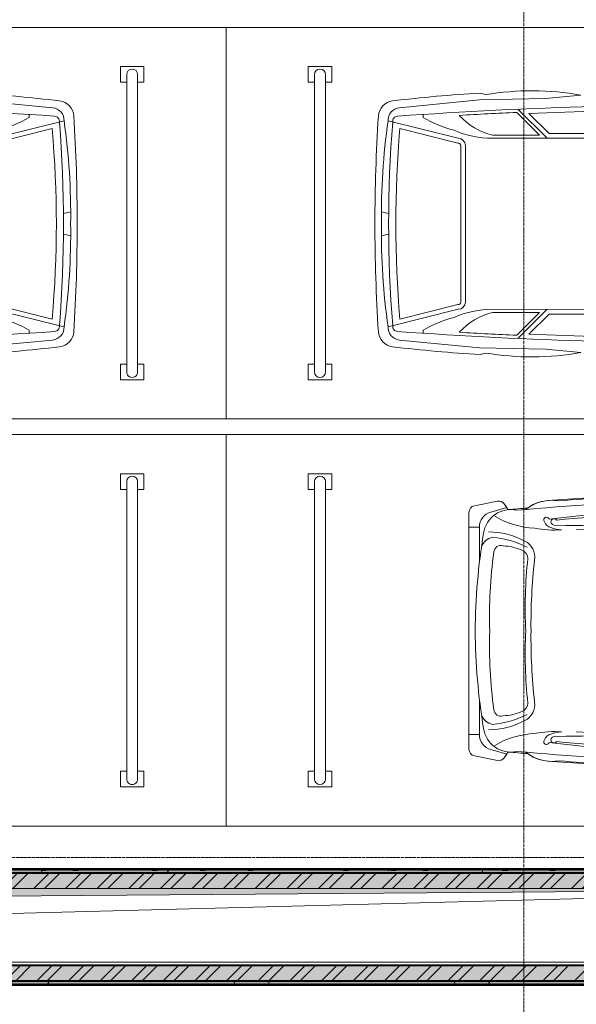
# Model space of a CAD drawing. Header units: millimetres. Extents: x 5617 to 112254, y 7718 to 133720.
# Tile 67 of 82: x 77182 to 80738, y 89061 to 95350. Entities that reach past the tile are written whole.
import ezdxf

# ---------------------------------------------------------------- set-up
doc = ezdxf.new("R2010")
doc.units = ezdxf.units.MM
doc.linetypes.add('Линия сетки', pattern=[25, 20, -2.5, 0, -2.5])
for name, color, linetype, lineweight in [('Оборудование', 7, 'Continuous', 18), ('Оси', 7, 'Continuous', 9), ('Парковка', 7, 'Continuous', 18), ('Стены разрез', 7, 'Continuous', 40), ('Стены штриховка', 7, 'Continuous', 40), ('Элементы узлов', 7, 'Continuous', 18)]:
    doc.layers.add(name, color=color, linetype=linetype, lineweight=lineweight)
pattern_1 = [(50, (0, 0), (218.62117, -19.1268), [22.86, -251.46]), (355, (0, 0), (-42.29187, 229.2684), [18.288, -201.168]), (100.451, (18.22, -1.6), (176.33107, 210.13963), [19.428, -213.708]), (46.184, (0, 60.96), (325.29495, -50.45164), [34.29, -377.19]), (96.636, (27.1, 56.76), (284.883, 296.91266), [29.142, -320.562]), (351.184, (0, 60.96), (284.8858, 296.9107), [27.432, -301.752]), (21, (30.48, 45.72), (181.93753, -122.71832), [22.86, -251.46]), (326, (30.48, 45.72), (74.16223, 221.0262), [18.288, -201.168]), (71.451, (45.64, 35.5), (256.10035, 98.30526), [19.428, -213.708]), (37.5, (0, 0), (3.70639, 101.465895), [3.353, -195.377, 3.353, -200.863, -201.93]), (37.5, (0, 0), (3.70639, 101.465895), [-402.946, 3.353, -198.577]), (7.5, (0, 0), (80.18358, 120.21653), [3.353, -113.081, 3.353, -190.805, -76.962]), (7.5, (0, 0), (80.18358, 120.21653), [-310.591, 3.353, -73.609]), (327.5, (-67.97, 0), (162.708646, -6.87497), [3.353, -72.847, 3.353, -234.391, -315.468]), (327.5, (-67.97, 0), (162.708646, -6.87497), [-313.944, 3.353, -312.115]), (317.5, (-98.45, 0), (177.75468, 30.51183), [3.353, -95.707, 3.353, -154.534, -224.028]), (317.5, (-98.45, 0), (177.75468, 30.51183), [-256.946, 3.353, -220.675])]
pattern_2 = [(45, (0, 0), (-101.02788, 101.02788), []), (45, (67.35, 0), (-101.02788, 101.02788), [])]
pattern_3 = [(0, (0, 0), (406.4, 101.6), [33.528, -271.272, 33.528, -271.272, -1625.6]), (0, (0, 0), (406.4, 101.6), [-609.6, 33.528, -576.072, 33.528, -271.272, -711.2]), (0, (0, 0), (406.4, 101.6), [-1524, 33.528, -169.672, 33.528, -474.472]), (120, (152.4, 50.8), (-291.18818, 301.152724), [33.528, -271.272, 33.528, -271.272, -1625.6]), (120, (152.4, 50.8), (-291.18818, 301.152724), [-609.6, 33.528, -576.072, 33.528, -271.272, -711.2]), (120, (152.4, 50.8), (-291.18818, 301.152724), [-1524, 33.528, -169.672, 33.528, -474.472]), (240, (203.2, 254), (-115.21182, -402.752724), [33.528, -271.272, 33.528, -271.272, -1625.6]), (240, (203.2, 254), (-115.21182, -402.752724), [-609.6, 33.528, -576.072, 33.528, -271.272, -711.2]), (240, (203.2, 254), (-115.21182, -402.752724), [-1524, 33.528, -169.672, 33.528, -474.472])]

# ---------------------------------------------------------------- blocks, each defined once
blk = doc.blocks.new('A_MEQ_OpeningShaft-Rectangular1 - HV_ОВ-2726964-МКСС_LB01_-7_650__Кабельные конструкции_Лотки_2')
at = {"layer": 'Элементы узлов'}
blk.add_hatch(color=256, dxfattribs=at).paths.add_polyline_path([(0, -470), (67.1, -67.1), (8660, 0), (0, 0)])
at = {"layer": 'Элементы узлов', "color": 253, "true_color": 0xaaaaaa}
for p, q in [((8660, 0), (0, 0)), ((67.1, -67.1), (8660, 0)), ((0, -470), (8660, -470))]:
    blk.add_line(p, q, dxfattribs=at)
blk = doc.blocks.new('199_Парковочные места 3 класса и МГН - Малый класс-5604841-МКСС_LB01_-7_650__Кабельные конструкции_Лотки_2')
at = {"layer": 'Парковка', "color": 253, "true_color": 0xaaaaaa}
for p, q in [((2500, 5300), (0, 5300)), ((0, 5300), (0, 0)), ((2500, 1201.3), (2500, 5300)), ((250, 4775), (350, 4775)), ((250, 4625), (250, 4775)), ((300, 4735), (2200, 4735)), ((350, 4735), (350, 4775)), ((2150, 4735), (2150, 4775)), ((2150, 4775), (2250, 4775)), ((2250, 4625), (2250, 4775)), ((300, 4665), (2200, 4665)), ((350, 4625), (350, 4665)), ((2150, 4625), (2150, 4665)), ((250, 4625), (350, 4625)), ((2150, 4625), (2250, 4625))]:
    blk.add_line(p, q, dxfattribs=at)
for centre, start, end in [((300, 4700), 90, 270), ((2200, 4700), 270, 90)]:
    blk.add_arc(centre, 35, start, end, dxfattribs=at)
blk = doc.blocks.new('199_Парковочные места 3 класса и МГН - Средний класс-5604842-МКСС_LB01_-7_650__Кабельные конструкции_Лотки_2')
at = {"layer": 'Парковка', "color": 253, "true_color": 0xaaaaaa}
for p, q in [((2500, 5300), (0, 5300)), ((0, 5300), (0, 0)), ((2500, 0), (2500, 5300)), ((250, 4775), (350, 4775)), ((250, 4625), (250, 4775)), ((300, 4735), (2200, 4735)), ((350, 4735), (350, 4775)), ((2150, 4735), (2150, 4775)), ((2150, 4775), (2250, 4775)), ((2250, 4625), (2250, 4775)), ((300, 4665), (2200, 4665)), ((350, 4625), (350, 4665)), ((2150, 4625), (2150, 4665)), ((250, 4625), (350, 4625)), ((2150, 4625), (2250, 4625))]:
    blk.add_line(p, q, dxfattribs=at)
for centre, start, end in [((300, 4700), 90, 270), ((2200, 4700), 270, 90)]:
    blk.add_arc(centre, 35, start, end, dxfattribs=at)
at = {"layer": 'Элементы узлов', "color": 253, "true_color": 0xaaaaaa}
for p, q in [((1188.1, 4261.3), (1176.6, 4307.4)), ((1319.5, 4261.3), (1331, 4307.4)), ((707.7, 3817), (596, 4265.1)), ((1799.9, 3817), (1911.6, 4265.1)), ((511.9, 4192.1), (462.6, 3681.8)), ((737.9, 3819.8), (645.9, 4188.9)), ((1769.7, 3819.8), (1861.7, 4188.9)), ((1995.8, 4192.1), (2045.1, 3681.8)), ((574.3, 4041.7), (555, 4041.7)), ((1933.4, 4041.7), (1952.6, 4041.7))]:
    blk.add_line(p, q, dxfattribs=at)
for centre, radius, start, end in [((1249.8, -6442.3), 10791.2, 89.97872, 93.64072), ((1249.8, -6442.3), 10791.2, 89.97872, 93.64072), ((1257.8, -6442.3), 10791.2, 86.35928, 90.02128), ((1257.8, -6442.3), 10791.2, 86.35928, 90.02128), ((571.1, 4224.2), 103.1, 93.64072, 173.11645), ((571.1, 4224.2), 103.1, 93.64072, 173.11645), ((1185.4, 179.7), 4127.7, 89.05008, 98.20922), ((1322.3, 179.7), 4127.7, 81.79078, 90.94992), ((1936.5, 4224.2), 103.1, 6.88355, 86.35928), ((1936.5, 4224.2), 103.1, 6.88355, 86.35928), ((9206.1, 3181.8), 8800.8, 173.11645, 176.78329), ((9206.1, 3181.8), 8800.8, 173.11645, 176.78329), ((592.6, 4184.1), 81.1, 87.57714, 174.30712), ((599.8, 4201.7), 33.8, 82.90499, 175.94567), ((1253.8, -3792.2), 8053.7, 85.37189, 94.62811), ((1253.8, -2688.8), 6904.6, 84.9489, 95.0511), ((1907.8, 4201.7), 33.8, 4.05433, 97.09501), ((1915.1, 4184.1), 81.1, 5.69288, 92.42286), ((-6698.4, 3181.8), 8800.8, 3.21671, 6.88355), ((-6698.4, 3181.8), 8800.8, 3.21671, 6.88355), ((29999.8, 2117.9), 29507.5, 175.94567, 180.83663), ((-27492.1, 2117.9), 29507.5, 359.16337, 4.05433), ((-103, 3648.4), 783.2, 14.41856, 30.14464), ((2610.7, 3648.4), 783.2, 149.85536, 165.58144)]:
    blk.add_arc(centre, radius, start, end, dxfattribs=at)
blk = doc.blocks.new('199_Парковочные места 3 класса и МГН - Малый класс-V17-МКСС_LB01_-7_650__Кабельные конструкции_Лотки_2')
at = {"layer": 'Парковка', "color": 253, "true_color": 0xaaaaaa}
for p, q in [((0, -5300), (0, 0)), ((2500, -498.7), (2500, -5300)), ((250, -4625), (250, -4775)), ((250, -4625), (350, -4625)), ((350, -4625), (350, -4665)), ((2150, -4625), (2150, -4665)), ((2150, -4625), (2250, -4625)), ((2250, -4625), (2250, -4775)), ((300, -4665), (2200, -4665)), ((250, -4775), (350, -4775)), ((300, -4735), (2200, -4735)), ((350, -4735), (350, -4775)), ((2150, -4735), (2150, -4775)), ((2150, -4775), (2250, -4775)), ((2500, -5300), (0, -5300))]:
    blk.add_line(p, q, dxfattribs=at)
for centre, start, end in [((300, -4700), 90, 270), ((2200, -4700), 270, 90)]:
    blk.add_arc(centre, 35, start, end, dxfattribs=at)
at = {"layer": 'Элементы узлов', "color": 253, "true_color": 0xaaaaaa}
for p, q in [((479.5, -3497.4), (442.7, -3522.5)), ((465.9, -3506.7), (442.7, -3522.5)), ((494.7, -3608.2), (465.9, -3506.7)), ((2012, -3608.2), (2040.8, -3506.7)), ((2064, -3522.5), (2027.2, -3497.4)), ((2040.8, -3506.7), (2064, -3522.5)), ((424.7, -3566.8), (454, -3713.2)), ((424.7, -3566.8), (454, -3713.2)), ((2082, -3566.8), (2052.7, -3713.2)), ((2052.7, -3713.2), (2082, -3566.8)), ((591.7, -3681.4), (591.7, -3748)), ((816.7, -3681.4), (591.7, -3681.4)), ((1690, -3681.4), (1915, -3681.4)), ((1915, -3681.4), (1915, -3748)), ((1253.3, -3748), (496.5, -3748)), ((496.5, -3748), (2010.2, -3748)), ((2010.2, -3748), (1253.3, -3748))]:
    blk.add_line(p, q, dxfattribs=at)
for centre, radius, start, end in [((18082.4, -1872.5), 17669.3, 178.50583, 185.09679), ((13210.7, -1700.5), 12763.6, 178.68826, 186.91228), ((-10704.1, -1700.8), 12763.6, 353.08915, 1.31318), ((-15575.7, -1872.9), 17669.3, 354.90462, 1.49561), ((26486.2, -2014.1), 25899.9, 179.2478, 182.32067), ((-23979.6, -2014.7), 25899.9, 357.68077, 0.75363), ((16105.3, -1689.2), 15631.5, 182.28687, 185.50633), ((-13598.7, -1689.6), 15631.5, 354.4951, 357.71457), ((-11190.1, -2888.4), 11772.4, 358.57519, 2.6508), ((13696.8, -2888.1), 11772.4, 177.35064, 181.42622), ((5887.6, -2656.6), 5488, 179.30183, 185.38454), ((-3380.9, -2656.7), 5488, 354.61681, 0.6996), ((5887.6, -2750.7), 5488, 179.3004, 184.87273), ((-3380.9, -2750.7), 5488, 355.12727, 0.6996), ((681.1, -3219.3), 261.7, 169.50057, 219.00233), ((556.3, -3205.2), 19.1, 122.87961, 296.96248), ((545.1, -3192.9), 35.5, 303.99943, 19.31138), ((446.8, -3159.2), 160.9, 336.06145, 0.8497), ((43.8, -3207.2), 566, 347.76887, 5.10234), ((2462.9, -3207.2), 566, 174.89909, 192.23256), ((2059.9, -3159.2), 160.9, 179.15174, 203.93998), ((1961.6, -3192.8), 35.5, 160.67932, 236.00201), ((1950.4, -3205.2), 19.1, 243.03896, 57.11392), ((1825.5, -3219.3), 261.7, 321.00003, 10.49899), ((681.2, -3219.3), 261.7, 179.47891, 215.85455), ((545.2, -3253.1), 17.4, 107.99144, 313.3369), ((538, -3211.9), 57.2, 289.5317, 347.22195), ((1968.7, -3211.8), 57.2, 192.77949, 250.46973), ((1961.5, -3253.1), 17.4, 226.66453, 72.00214), ((1825.5, -3219.3), 261.7, 324.14545, 0.52109), ((66.4, -3308.9), 531, 328.0408, 358.03863), ((781.8, -3440.8), 112.8, 80.7794, 153.79156), ((1210.8, 394), 3746, 263.70188, 270.65066), ((1295.8, 394), 3746, 269.35078, 276.29956), ((1724.9, -3440.8), 112.8, 26.20987, 99.22204), ((2440.3, -3308.9), 531, 181.9628, 211.96064), ((18082.4, -1966.9), 17669.3, 184.56284, 184.96903), ((1135.1, -3631.4), 514.2, 152.11797, 179.17421), ((1293.2, -3659), 640.2, 153.88175, 174.38723), ((794.2, -3430.7), 59, 92.69589, 159.93422), ((1112, -414.1), 2975.1, 263.81411, 272.72267), ((1394.6, -414), 2975.1, 267.27876, 276.18733), ((1712.5, -3430.7), 59, 20.06722, 87.30554), ((1213.5, -3659), 640.2, 5.61421, 26.11969), ((1371.6, -3631.4), 514.2, 0.82723, 27.88347), ((-15575.7, -1966.9), 17669.3, 355.03097, 355.43716), ((654.7, -3480.5), 176.1, 167.42741, 261.9888), ((999, -3534.3), 288.1, 154.54824, 179.09566), ((1507.7, -3534.3), 288.1, 0.90578, 25.4532), ((1852, -3480.5), 176.1, 278.01263, 12.57151), ((467.2, -3558.3), 43.3, 124.39007, 191.30701), ((467.2, -3558.3), 43.3, 124.38863, 191.30557), ((751.8, -3545.2), 43.7, 159.40744, 268.43593), ((1754.9, -3545.2), 43.7, 271.56551, 20.594), ((2039.5, -3558.3), 43.3, 348.69443, 55.61137), ((2039.5, -3558.3), 43.3, 348.69443, 55.61137), ((591.7, -3580.6), 100.8, 195.87541, 270.00072), ((748.1, -3580.1), 93.4, 190.04394, 251.0772), ((1157.5, -691.8), 2925.5, 262.00586, 271.87784), ((1349.1, -691.8), 2925.5, 268.12359, 277.99557), ((1758.6, -3580.1), 93.4, 288.92424, 349.95749), ((1915, -3580.6), 100.8, 270.00072, 344.12603), ((1272.2, 184.1), 3892.2, 260.50647, 269.72313), ((1234.4, 184.1), 3892.2, 270.2783, 279.49497), ((496.5, -3704.7), 43.3, 191.30701, 270.00072), ((496.5, -3704.7), 43.3, 191.30557, 270.00072), ((2010.2, -3704.7), 43.3, 270.00072, 348.69443), ((2010.2, -3704.7), 43.3, 270.00072, 348.69443)]:
    blk.add_arc(centre, radius, start, end, dxfattribs=at)
blk = doc.blocks.new('199_Парковочные места 3 класса и МГН - Средний класс-5604846-МКСС_LB01_-7_650__Кабельные конструкции_Лотки_2')
at = {"layer": 'Парковка', "color": 253, "true_color": 0xaaaaaa}
for p, q in [((0, -5300), (0, 0)), ((2500, 0), (2500, -5300)), ((250, -4625), (250, -4775)), ((250, -4625), (350, -4625)), ((350, -4625), (350, -4665)), ((2150, -4625), (2150, -4665)), ((2150, -4625), (2250, -4625)), ((2250, -4625), (2250, -4775)), ((300, -4665), (2200, -4665)), ((250, -4775), (350, -4775)), ((300, -4735), (2200, -4735)), ((350, -4735), (350, -4775)), ((2150, -4735), (2150, -4775)), ((2150, -4775), (2250, -4775)), ((2500, -5300), (0, -5300))]:
    blk.add_line(p, q, dxfattribs=at)
for centre, start, end in [((300, -4700), 90, 270), ((2200, -4700), 270, 90)]:
    blk.add_arc(centre, 35, start, end, dxfattribs=at)
at = {"layer": 'Элементы узлов', "color": 253, "true_color": 0xaaaaaa}
for p, q in [((707.7, -2069.1), (707.7, -3598.1)), ((1800, -2069.1), (1799.9, -3598.1)), ((677.7, -2516.2), (677.7, -3236.7)), ((1830, -2516.2), (1830, -3236.7)), ((453.3, -3259.9), (431.6, -3033.4)), ((2054.4, -3259.9), (2076.1, -3033.4)), ((462.6, -3681.8), (453.3, -3259.9)), ((707.7, -3249.1), (521.7, -3435.1)), ((677.7, -3236.7), (548.7, -3365.7)), ((1799.9, -3249.1), (1986, -3435.1)), ((1830, -3236.7), (1959, -3365.7)), ((2045.1, -3681.8), (2054.4, -3259.9)), ((687.7, -3297.4), (542, -3443)), ((687.7, -3297.4), (687.7, -3598.1)), ((1819.9, -3297.4), (1819.9, -3598.1)), ((1819.9, -3297.4), (1965.6, -3443)), ((419.2, -3675.6), (428.5, -3641.5)), ((428.5, -3641.5), (419.2, -3675.6)), ((2088.5, -3675.6), (2079.2, -3641.5)), ((2088.5, -3675.6), (2079.2, -3641.5)), ((511.9, -4192.1), (462.6, -3681.8)), ((1995.8, -4192.1), (2045.1, -3681.8)), ((1253.8, -3770.9), (753.8, -3770.9)), ((1253.8, -3770.9), (1753.8, -3770.9)), ((707.7, -3817), (596, -4265.1)), ((737.9, -3819.8), (645.9, -4188.9)), ((1253.8, -3800.9), (753.8, -3800.9)), ((1253.8, -3800.9), (1753.8, -3800.9)), ((1769.7, -3819.8), (1861.7, -4188.9)), ((1799.9, -3817), (1911.6, -4265.1)), ((574.3, -4041.7), (555, -4041.7)), ((1933.4, -4041.7), (1952.6, -4041.7)), ((1188.1, -4261.3), (1176.6, -4307.4)), ((1319.5, -4261.3), (1331, -4307.4))]:
    blk.add_line(p, q, dxfattribs=at)
for centre, radius, start, end in [((29999.8, -2117.9), 29507.5, 179.16337, 184.05433), ((-27492.1, -2117.9), 29507.5, 355.94567, 0.83663), ((29999.8, -2117.9), 29477.5, 180.62835, 182.42614), ((-27492.1, -2117.9), 29477.5, 357.57386, 359.37165), ((2197.9, -3346.5), 1793.9, 169.94924, 189.46651), ((2197.9, -3346.5), 1793.9, 169.94924, 189.46651), ((309.7, -3346.5), 1793.9, 350.53349, 10.05076), ((309.7, -3346.5), 1793.9, 350.53349, 10.05076), ((29999.8, -2117.9), 29487.5, 182.57574, 183.2896), ((-27492.1, -2117.9), 29487.5, 356.7104, 357.42426), ((270, -3491.9), 431, 312.44171, 345.73967), ((104.4, -3598.1), 603.3, 335.9999, 0.0001), ((2403.2, -3598.1), 603.3, 179.9999, 204.0001), ((2237.6, -3491.9), 431, 194.26033, 227.55829), ((9206.1, -3181.8), 8800.8, 183.21671, 186.88355), ((9206.1, -3181.8), 8800.8, 183.21671, 186.88355), ((-6698.4, -3181.8), 8800.8, 353.11645, 356.78329), ((-6698.4, -3181.8), 8800.8, 353.11645, 356.78329), ((753.8, -3817), 46.1, 90, 180), ((1753.8, -3817), 46.1, 0, 90), ((753.8, -3817), 16.1, 90, 189.78728), ((1753.8, -3817), 16.1, 350.21272, 90), ((-103, -3648.4), 783.2, 329.85536, 345.58144), ((2610.7, -3648.4), 783.2, 194.41856, 210.14464), ((592.6, -4184.1), 81.1, 185.69288, 272.42286), ((599.8, -4201.7), 33.8, 184.05433, 277.09501), ((1253.8, 2688.8), 6904.6, 264.9489, 275.0511), ((1907.8, -4201.7), 33.8, 262.90499, 355.94567), ((1915.1, -4184.1), 81.1, 267.57714, 354.30712), ((571.1, -4224.2), 103.1, 186.88355, 266.35928), ((571.1, -4224.2), 103.1, 186.88355, 266.35928), ((1185.4, -179.7), 4127.7, 261.79078, 270.94992), ((1253.8, 3792.2), 8053.7, 265.37189, 274.62811), ((1322.3, -179.7), 4127.7, 269.05008, 278.20922), ((1936.5, -4224.2), 103.1, 273.64072, 353.11645), ((1936.5, -4224.2), 103.1, 273.64072, 353.11645), ((1249.8, 6442.3), 10791.2, 266.35928, 270.02128), ((1249.8, 6442.3), 10791.2, 266.35928, 270.02128), ((1257.8, 6442.3), 10791.2, 269.97872, 273.64072), ((1257.8, 6442.3), 10791.2, 269.97872, 273.64072)]:
    blk.add_arc(centre, radius, start, end, dxfattribs=at)
blk = doc.blocks.new('135_SLK_GD_AR_rvt-1-МКСС_LB01_-7_650__Кабельные конструкции_Лотки_2')
at = {"layer": 'Стены разрез', "lineweight": 9, "true_color": 0xaaaaaa}
h = blk.add_hatch(dxfattribs=at)
h.set_pattern_fill('FP_4', color=253, style=0, pattern_type=2)
h.set_pattern_definition(pattern_3)
h.paths.add_polyline_path([(95750, 89900), (102650, 89900), (102650, 89920), (95750, 89920)])
h = blk.add_hatch(dxfattribs=at)
h.set_pattern_fill('FP_1', color=253, style=0, pattern_type=2)
h.set_pattern_definition(pattern_1)
h.paths.add_polyline_path([(102650, 89800), (102650, 89900), (95750, 89900), (95750, 89800), (100267.6, 89800)])
h = blk.add_hatch(dxfattribs=at)
h.set_pattern_fill('FP_2', color=253, style=0, pattern_type=2)
h.set_pattern_definition(pattern_2)
h.paths.add_polyline_path([(102650, 89800), (102650, 89900), (95750, 89900), (95750, 89800), (100267.6, 89800)])
h = blk.add_hatch(dxfattribs=at)
h.set_pattern_fill('FP_1', color=253, style=0, pattern_type=2)
h.set_pattern_definition(pattern_1)
h.paths.add_polyline_path([(103550, 89210), (103550, 89310), (94750, 89310), (94750, 89210), (100267.6, 89210)])
h = blk.add_hatch(dxfattribs=at)
h.set_pattern_fill('FP_2', color=253, style=0, pattern_type=2)
h.set_pattern_definition(pattern_2)
h.paths.add_polyline_path([(103550, 89210), (103550, 89310), (94750, 89310), (94750, 89210), (100267.6, 89210)])
h = blk.add_hatch(dxfattribs=at)
h.set_pattern_fill('FP_4', color=253, style=0, pattern_type=2)
h.set_pattern_definition(pattern_3)
h.paths.add_polyline_path([(103670, 89190), (103670, 89210), (94750, 89210), (94750, 89190), (100267.6, 89190)])
at = {"color": 253, "lineweight": 18, "true_color": 0xaaaaaa}
blk.add_line((103530, 89800), (95352.8, 89585.9), dxfattribs=at)
at = {"layer": 'Стены разрез', "color": 253, "true_color": 0xaaaaaa}
for p, q in [((102650, 89925), (95750, 89925)), ((102650, 89900), (95750, 89900)), ((95750, 89900), (102650, 89900)), ((103550, 89310), (94850, 89310)), ((94750, 89210), (103550, 89210)), ((103650, 89210), (94750, 89210)), ((94750, 89185), (103675, 89185))]:
    blk.add_line(p, q, dxfattribs=at)
at = {"layer": 'Стены штриховка', "color": 253, "true_color": 0xaaaaaa}
for p, q in [((102650, 89920), (95750, 89920)), ((94750, 89190), (103670, 89190))]:
    blk.add_line(p, q, dxfattribs=at)
at = {"layer": 'Оборудование', "color": 253, "lineweight": 18, "true_color": 0xaaaaaa}
blk.add_blockref('A_MEQ_OpeningShaft-Rectangular1 - HV_ОВ-2726964-МКСС_LB01_-7_650__Кабельные конструкции_Лотки_2', (94870, 89800), dxfattribs=at)
at = {"layer": 'Парковка', "color": 253, "lineweight": 18, "true_color": 0xaaaaaa}
for name, p, rotation in [('199_Парковочные места 3 класса и МГН - Средний класс-5604842-МКСС_LB01_-7_650__Кабельные конструкции_Лотки_2', (93548.7, 95300), 270.0000000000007), ('199_Парковочные места 3 класса и МГН - Средний класс-5604846-МКСС_LB01_-7_650__Кабельные конструкции_Лотки_2', (104148.7, 95300), 269.9999999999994), ('199_Парковочные места 3 класса и МГН - Малый класс-5604841-МКСС_LB01_-7_650__Кабельные конструкции_Лотки_2', (93548.7, 92700), 270.0000000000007), ('199_Парковочные места 3 класса и МГН - Малый класс-V17-МКСС_LB01_-7_650__Кабельные конструкции_Лотки_2', (104148.7, 92700), 269.9999999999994)]:
    blk.add_blockref(name, p, dxfattribs=dict(at, rotation=rotation))

msp = doc.modelspace()

# ---------------------------------------------------------------- linework, layer by layer
at = {"layer": 'Оси', "linetype": 'Линия сетки'}
for p, q in [((80401.5, 51761.8), (80401.5, 133719.9)), ((111113.7, 90000), (57746.7, 90000))]:
    msp.add_line(p, q, dxfattribs=at)

# ---------------------------------------------------------------- block references
at = {"lineweight": 5}
msp.add_blockref('135_SLK_GD_AR_rvt-1-МКСС_LB01_-7_650__Кабельные конструкции_Лотки_2', (-20348.5, 0), dxfattribs=at)

doc.saveas('drawing.dxf')
